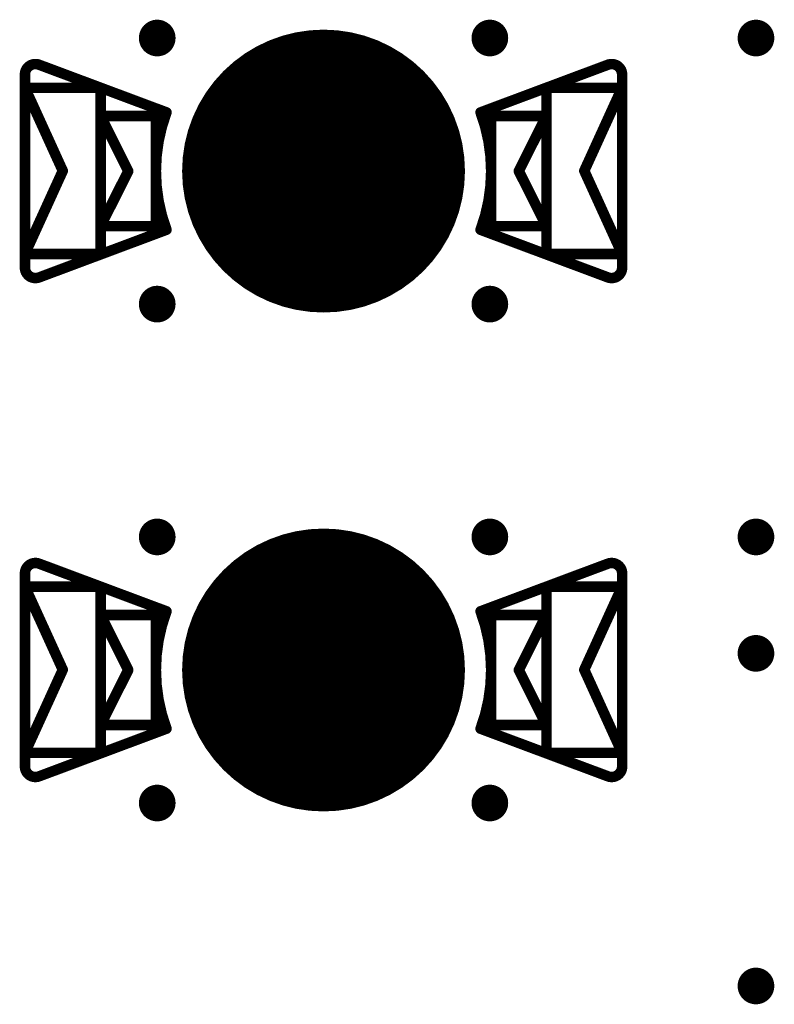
# Model space of a CAD drawing. Header units: millimetres. Extents: x 62 to 363, y 42 to 391.
# Tile 141 of 216: x 302 to 309, y 98 to 108. Entities that reach past the tile are written whole.
import ezdxf

# ---------------------------------------------------------------- set-up
doc = ezdxf.new("R2010")
doc.units = ezdxf.units.MM
for name, color, linetype in [('Mechanical8', 56, 'Continuous'), ('PadHoleLayer', 156, 'Continuous'), ('ViaHoleLayer', 16, 'Continuous')]:
    doc.layers.add(name, color=color, linetype=linetype)

# ---------------------------------------------------------------- blocks, each defined once
blk = doc.blocks.new('HARWIN_S9121_45R_54')
at = {"layer": 'Mechanical8'}
for points, const_width in [([(1.3, 0, 1), (-1.3, 0, 1)], 0.1), ([(-2.7399, 1.0151, 1), (-2.6899, 1.0151, 1)], 0.05), ([(-2.7399, 1.0151, 1), (-2.6899, 1.0151, 1)], 0.05), ([(2.69, 1.0151, 1), (2.74, 1.0151, 1)], 0.05), ([(2.69, 1.0151, 1), (2.74, 1.0151, 1)], 0.05), ([(-2.875, 0.9214, 1), (-2.825, 0.9214, 1)], 0.05), ([(-2.875, 0.9214, 1), (-2.825, 0.9214, 1)], 0.05), ([(2.825, 0.9214, 1), (2.875, 0.9214, 1)], 0.05), ([(2.825, 0.9214, 1), (2.875, 0.9214, 1)], 0.05), ([(-2.875, 0.7909, 1), (-2.825, 0.7909, 1)], 0.05), ([(-2.875, 0.7909, 1), (-2.825, 0.7909, 1)], 0.05), ([(-2.875, 0.7909, 1), (-2.825, 0.7909, 1)], 0.05), ([(-2.1525, 0.7909, 1), (-2.1025, 0.7909, 1)], 0.05), ([(-2.1525, 0.7909, 1), (-2.1025, 0.7909, 1)], 0.05), ([(2.1025, 0.7909, 1), (2.1525, 0.7909, 1)], 0.05), ([(2.1025, 0.7909, 1), (2.1525, 0.7909, 1)], 0.05), ([(2.825, 0.7909, 1), (2.875, 0.7909, 1)], 0.05), ([(2.825, 0.7909, 1), (2.875, 0.7909, 1)], 0.05), ([(2.825, 0.7909, 1), (2.875, 0.7909, 1)], 0.05), ([(-2.1525, 0.5253, 1), (-2.1025, 0.5253, 1)], 0.05), ([(-2.1525, 0.5253, 1), (-2.1025, 0.5253, 1)], 0.05), ([(-2.1525, 0.5253, 1), (-2.1025, 0.5253, 1)], 0.05), ([(-1.625, 0.5253, 1), (-1.575, 0.5253, 1)], 0.05), ([(-1.625, 0.5253, 1), (-1.575, 0.5253, 1)], 0.05), ([(-1.5236, 0.5603, 1), (-1.4736, 0.5603, 1)], 0.05), ([(-1.5236, 0.5603, 1), (-1.4736, 0.5603, 1)], 0.05), ([(1.4737, 0.5603, 1), (1.5237, 0.5603, 1)], 0.05), ([(1.4737, 0.5603, 1), (1.5237, 0.5603, 1)], 0.05), ([(1.575, 0.5253, 1), (1.625, 0.5253, 1)], 0.05), ([(1.575, 0.5253, 1), (1.625, 0.5253, 1)], 0.05), ([(2.1025, 0.5253, 1), (2.1525, 0.5253, 1)], 0.05), ([(2.1025, 0.5253, 1), (2.1525, 0.5253, 1)], 0.05), ([(2.1025, 0.5253, 1), (2.1525, 0.5253, 1)], 0.05), ([(-0.025, 0.5, 1), (0.025, 0.5, 1)], 0.05), ([(-0.025, 0.5, 1), (0.025, 0.5, 1)], 0.05), ([(-2.5137, -0.0023, 1), (-2.4637, -0.0023, 1)], 0.05), ([(-2.5137, -0.0023, 1), (-2.4637, -0.0023, 1)], 0.05), ([(-1.8887, 0, 1), (-1.8387, 0, 1)], 0.05), ([(-1.8887, 0, 1), (-1.8387, 0, 1)], 0.05), ([(-1.325, 0, 1), (-1.275, 0, 1)], 0.05), ([(-0.525, 0, 1), (-0.475, 0, 1)], 0.05), ([(-0.525, 0, 1), (-0.475, 0, 1)], 0.05), ([(-0.025, 0, 1), (0.025, 0, 1)], 0.05), ([(-0.025, 0, 1), (0.025, 0, 1)], 0.05), ([(-0.025, 0, 1), (0.025, 0, 1)], 0.05), ([(-0.025, 0, 1), (0.025, 0, 1)], 0.05), ([(-0.025, 0, 1), (0.025, 0, 1)], 0.05), ([(-0.025, 0, 1), (0.025, 0, 1)], 0.05), ([(-0.025, 0, 1), (0.025, 0, 1)], 0.05), ([(-0.025, 0, 1), (0.025, 0, 1)], 0.05), ([(0.475, 0, 1), (0.525, 0, 1)], 0.05), ([(0.475, 0, 1), (0.525, 0, 1)], 0.05), ([(1.275, 0, 1), (1.325, 0, 1)], 0.05), ([(1.8388, 0, 1), (1.8888, 0, 1)], 0.05), ([(1.8388, 0, 1), (1.8888, 0, 1)], 0.05), ([(2.4638, -0.0023, 1), (2.5138, -0.0023, 1)], 0.05), ([(2.4638, -0.0023, 1), (2.5138, -0.0023, 1)], 0.05), ([(-0.025, -0.5, 1), (0.025, -0.5, 1)], 0.05), ([(-0.025, -0.5, 1), (0.025, -0.5, 1)], 0.05), ([(-2.1525, -0.5253, 1), (-2.1025, -0.5253, 1)], 0.05), ([(-2.1525, -0.5253, 1), (-2.1025, -0.5253, 1)], 0.05), ([(-2.1525, -0.5253, 1), (-2.1025, -0.5253, 1)], 0.05), ([(-1.625, -0.5253, 1), (-1.575, -0.5253, 1)], 0.05), ([(-1.625, -0.5253, 1), (-1.575, -0.5253, 1)], 0.05), ([(-1.5236, -0.5603, 1), (-1.4736, -0.5603, 1)], 0.05), ([(-1.5236, -0.5603, 1), (-1.4736, -0.5603, 1)], 0.05), ([(1.4737, -0.5603, 1), (1.5237, -0.5603, 1)], 0.05), ([(1.4737, -0.5603, 1), (1.5237, -0.5603, 1)], 0.05), ([(1.575, -0.5253, 1), (1.625, -0.5253, 1)], 0.05), ([(1.575, -0.5253, 1), (1.625, -0.5253, 1)], 0.05), ([(2.1025, -0.5253, 1), (2.1525, -0.5253, 1)], 0.05), ([(2.1025, -0.5253, 1), (2.1525, -0.5253, 1)], 0.05), ([(2.1025, -0.5253, 1), (2.1525, -0.5253, 1)], 0.05), ([(-2.875, -0.7954, 1), (-2.825, -0.7954, 1)], 0.05), ([(-2.875, -0.7954, 1), (-2.825, -0.7954, 1)], 0.05), ([(-2.875, -0.7954, 1), (-2.825, -0.7954, 1)], 0.05), ([(-2.1525, -0.7954, 1), (-2.1025, -0.7954, 1)], 0.05), ([(-2.1525, -0.7954, 1), (-2.1025, -0.7954, 1)], 0.05), ([(2.1025, -0.7954, 1), (2.1525, -0.7954, 1)], 0.05), ([(2.1025, -0.7954, 1), (2.1525, -0.7954, 1)], 0.05), ([(2.825, -0.7954, 1), (2.875, -0.7954, 1)], 0.05), ([(2.825, -0.7954, 1), (2.875, -0.7954, 1)], 0.05), ([(2.825, -0.7954, 1), (2.875, -0.7954, 1)], 0.05), ([(-2.875, -0.9214, 1), (-2.825, -0.9214, 1)], 0.05), ([(-2.875, -0.9214, 1), (-2.825, -0.9214, 1)], 0.05), ([(2.825, -0.9214, 1), (2.875, -0.9214, 1)], 0.05), ([(2.825, -0.9214, 1), (2.875, -0.9214, 1)], 0.05), ([(-2.7399, -1.0151, 1), (-2.6899, -1.0151, 1)], 0.05), ([(-2.7399, -1.0151, 1), (-2.6899, -1.0151, 1)], 0.05), ([(2.69, -1.0151, 1), (2.74, -1.0151, 1)], 0.05), ([(2.69, -1.0151, 1), (2.74, -1.0151, 1)], 0.05)]:
    blk.add_lwpolyline(points, format="xyb", close=True, dxfattribs=dict(at, const_width=const_width))
at = {"layer": 'Mechanical8', "const_width": 0.1}
for points in [[(-2.85, 0.9214, -0.523343), (-2.7149, 1.0151)], [(2.715, 1.0151, -0.523343), (2.85, 0.9214)], [(-1.4986, -0.5603, -0.180829), (-1.4986, 0.5603)], [(1.4987, 0.5603, -0.180829), (1.4987, -0.5603)], [(-2.7149, -1.0151, -0.523343), (-2.85, -0.9214)], [(2.85, -0.9214, -0.523343), (2.715, -1.0151)]]:
    blk.add_lwpolyline(points, format="xyb", dxfattribs=at)
for points in [[(-1.4986, 0.5603), (-2.7149, 1.0151)], [(2.715, 1.0151), (1.4987, 0.5603)], [(-2.85, 0.9214), (-2.85, -0.9214)], [(2.85, 0.9214), (2.85, -0.9214)], [(-2.85, 0.7909), (-2.85, -0.7954)], [(-2.4887, -0.0023), (-2.85, 0.7909)], [(-2.1275, 0.7909), (-2.85, 0.7909)], [(-2.1275, 0.7909), (-2.1275, -0.7954)], [(2.1275, 0.7909), (2.1275, -0.7954)], [(2.85, 0.7909), (2.1275, 0.7909)], [(2.85, 0.7909), (2.4888, -0.0023)], [(2.85, 0.7909), (2.85, -0.7954)], [(-2.1275, 0.5253), (-2.1275, -0.5253)], [(-1.8637, 0), (-2.1275, 0.5253)], [(-1.6, 0.5253), (-2.1275, 0.5253)], [(-1.6, 0.5253), (-1.6, -0.5253)], [(1.6, 0.5253), (1.6, -0.5253)], [(2.1275, 0.5253), (1.6, 0.5253)], [(2.1275, 0.5253), (1.8638, 0)], [(2.1275, 0.5253), (2.1275, -0.5253)], [(0, 0.5), (0, 0)], [(0, 0.5), (0, 0)], [(-2.4887, -0.0023), (-2.85, -0.7954)], [(-1.8637, 0), (-2.1275, -0.5253)], [(0, 0), (-0.5, 0)], [(0, 0), (-0.5, 0)], [(0, 0), (0, -0.5)], [(0, 0), (0, -0.5)], [(0.5, 0), (0, 0)], [(0.5, 0), (0, 0)], [(2.1275, -0.5253), (1.8638, 0)], [(2.85, -0.7954), (2.4888, -0.0023)], [(-1.4986, -0.5603), (-2.7149, -1.0151)], [(-1.6, -0.5253), (-2.1275, -0.5253)], [(2.715, -1.0151), (1.4987, -0.5603)], [(2.1275, -0.5253), (1.6, -0.5253)], [(-2.1275, -0.7954), (-2.85, -0.7954)], [(2.85, -0.7954), (2.1275, -0.7954)]]:
    blk.add_lwpolyline(points, dxfattribs=at)
at = {"layer": 'PadHoleLayer', "const_width": 1.3}
blk.add_lwpolyline([(-0.65, 0, 1), (0.65, 0, 1)], format="xyb", close=True, dxfattribs=at)
blk = doc.blocks.new('HARWIN_S9121_45R_58')
at = {"layer": 'Mechanical8'}
for points, const_width in [([(1.3, 0, 1), (-1.3, 0, 1)], 0.1), ([(-2.7399, 1.0151, 1), (-2.6899, 1.0151, 1)], 0.05), ([(-2.7399, 1.0151, 1), (-2.6899, 1.0151, 1)], 0.05), ([(2.69, 1.0151, 1), (2.74, 1.0151, 1)], 0.05), ([(2.69, 1.0151, 1), (2.74, 1.0151, 1)], 0.05), ([(-2.875, 0.9214, 1), (-2.825, 0.9214, 1)], 0.05), ([(-2.875, 0.9214, 1), (-2.825, 0.9214, 1)], 0.05), ([(2.825, 0.9214, 1), (2.875, 0.9214, 1)], 0.05), ([(2.825, 0.9214, 1), (2.875, 0.9214, 1)], 0.05), ([(-2.875, 0.7909, 1), (-2.825, 0.7909, 1)], 0.05), ([(-2.875, 0.7909, 1), (-2.825, 0.7909, 1)], 0.05), ([(-2.875, 0.7909, 1), (-2.825, 0.7909, 1)], 0.05), ([(-2.1525, 0.7909, 1), (-2.1025, 0.7909, 1)], 0.05), ([(-2.1525, 0.7909, 1), (-2.1025, 0.7909, 1)], 0.05), ([(2.1025, 0.7909, 1), (2.1525, 0.7909, 1)], 0.05), ([(2.1025, 0.7909, 1), (2.1525, 0.7909, 1)], 0.05), ([(2.825, 0.7909, 1), (2.875, 0.7909, 1)], 0.05), ([(2.825, 0.7909, 1), (2.875, 0.7909, 1)], 0.05), ([(2.825, 0.7909, 1), (2.875, 0.7909, 1)], 0.05), ([(-2.1525, 0.5253, 1), (-2.1025, 0.5253, 1)], 0.05), ([(-2.1525, 0.5253, 1), (-2.1025, 0.5253, 1)], 0.05), ([(-2.1525, 0.5253, 1), (-2.1025, 0.5253, 1)], 0.05), ([(-1.625, 0.5253, 1), (-1.575, 0.5253, 1)], 0.05), ([(-1.625, 0.5253, 1), (-1.575, 0.5253, 1)], 0.05), ([(-1.5236, 0.5603, 1), (-1.4736, 0.5603, 1)], 0.05), ([(-1.5236, 0.5603, 1), (-1.4736, 0.5603, 1)], 0.05), ([(1.4737, 0.5603, 1), (1.5237, 0.5603, 1)], 0.05), ([(1.4737, 0.5603, 1), (1.5237, 0.5603, 1)], 0.05), ([(1.575, 0.5253, 1), (1.625, 0.5253, 1)], 0.05), ([(1.575, 0.5253, 1), (1.625, 0.5253, 1)], 0.05), ([(2.1025, 0.5253, 1), (2.1525, 0.5253, 1)], 0.05), ([(2.1025, 0.5253, 1), (2.1525, 0.5253, 1)], 0.05), ([(2.1025, 0.5253, 1), (2.1525, 0.5253, 1)], 0.05), ([(-0.025, 0.5, 1), (0.025, 0.5, 1)], 0.05), ([(-0.025, 0.5, 1), (0.025, 0.5, 1)], 0.05), ([(-2.5137, -0.0023, 1), (-2.4637, -0.0023, 1)], 0.05), ([(-2.5137, -0.0023, 1), (-2.4637, -0.0023, 1)], 0.05), ([(-1.8887, 0, 1), (-1.8387, 0, 1)], 0.05), ([(-1.8887, 0, 1), (-1.8387, 0, 1)], 0.05), ([(-1.325, 0, 1), (-1.275, 0, 1)], 0.05), ([(-0.525, 0, 1), (-0.475, 0, 1)], 0.05), ([(-0.525, 0, 1), (-0.475, 0, 1)], 0.05), ([(-0.025, 0, 1), (0.025, 0, 1)], 0.05), ([(-0.025, 0, 1), (0.025, 0, 1)], 0.05), ([(-0.025, 0, 1), (0.025, 0, 1)], 0.05), ([(-0.025, 0, 1), (0.025, 0, 1)], 0.05), ([(-0.025, 0, 1), (0.025, 0, 1)], 0.05), ([(-0.025, 0, 1), (0.025, 0, 1)], 0.05), ([(-0.025, 0, 1), (0.025, 0, 1)], 0.05), ([(-0.025, 0, 1), (0.025, 0, 1)], 0.05), ([(0.475, 0, 1), (0.525, 0, 1)], 0.05), ([(0.475, 0, 1), (0.525, 0, 1)], 0.05), ([(1.275, 0, 1), (1.325, 0, 1)], 0.05), ([(1.8388, 0, 1), (1.8888, 0, 1)], 0.05), ([(1.8388, 0, 1), (1.8888, 0, 1)], 0.05), ([(2.4638, -0.0023, 1), (2.5138, -0.0023, 1)], 0.05), ([(2.4638, -0.0023, 1), (2.5138, -0.0023, 1)], 0.05), ([(-0.025, -0.5, 1), (0.025, -0.5, 1)], 0.05), ([(-0.025, -0.5, 1), (0.025, -0.5, 1)], 0.05), ([(-2.1525, -0.5253, 1), (-2.1025, -0.5253, 1)], 0.05), ([(-2.1525, -0.5253, 1), (-2.1025, -0.5253, 1)], 0.05), ([(-2.1525, -0.5253, 1), (-2.1025, -0.5253, 1)], 0.05), ([(-1.625, -0.5253, 1), (-1.575, -0.5253, 1)], 0.05), ([(-1.625, -0.5253, 1), (-1.575, -0.5253, 1)], 0.05), ([(-1.5236, -0.5603, 1), (-1.4736, -0.5603, 1)], 0.05), ([(-1.5236, -0.5603, 1), (-1.4736, -0.5603, 1)], 0.05), ([(1.4737, -0.5603, 1), (1.5237, -0.5603, 1)], 0.05), ([(1.4737, -0.5603, 1), (1.5237, -0.5603, 1)], 0.05), ([(1.575, -0.5253, 1), (1.625, -0.5253, 1)], 0.05), ([(1.575, -0.5253, 1), (1.625, -0.5253, 1)], 0.05), ([(2.1025, -0.5253, 1), (2.1525, -0.5253, 1)], 0.05), ([(2.1025, -0.5253, 1), (2.1525, -0.5253, 1)], 0.05), ([(2.1025, -0.5253, 1), (2.1525, -0.5253, 1)], 0.05), ([(-2.875, -0.7954, 1), (-2.825, -0.7954, 1)], 0.05), ([(-2.875, -0.7954, 1), (-2.825, -0.7954, 1)], 0.05), ([(-2.875, -0.7954, 1), (-2.825, -0.7954, 1)], 0.05), ([(-2.1525, -0.7954, 1), (-2.1025, -0.7954, 1)], 0.05), ([(-2.1525, -0.7954, 1), (-2.1025, -0.7954, 1)], 0.05), ([(2.1025, -0.7954, 1), (2.1525, -0.7954, 1)], 0.05), ([(2.1025, -0.7954, 1), (2.1525, -0.7954, 1)], 0.05), ([(2.825, -0.7954, 1), (2.875, -0.7954, 1)], 0.05), ([(2.825, -0.7954, 1), (2.875, -0.7954, 1)], 0.05), ([(2.825, -0.7954, 1), (2.875, -0.7954, 1)], 0.05), ([(-2.875, -0.9214, 1), (-2.825, -0.9214, 1)], 0.05), ([(-2.875, -0.9214, 1), (-2.825, -0.9214, 1)], 0.05), ([(2.825, -0.9214, 1), (2.875, -0.9214, 1)], 0.05), ([(2.825, -0.9214, 1), (2.875, -0.9214, 1)], 0.05), ([(-2.7399, -1.0151, 1), (-2.6899, -1.0151, 1)], 0.05), ([(-2.7399, -1.0151, 1), (-2.6899, -1.0151, 1)], 0.05), ([(2.69, -1.0151, 1), (2.74, -1.0151, 1)], 0.05), ([(2.69, -1.0151, 1), (2.74, -1.0151, 1)], 0.05)]:
    blk.add_lwpolyline(points, format="xyb", close=True, dxfattribs=dict(at, const_width=const_width))
at = {"layer": 'Mechanical8', "const_width": 0.1}
for points in [[(-2.85, 0.9214, -0.523343), (-2.7149, 1.0151)], [(2.715, 1.0151, -0.523343), (2.85, 0.9214)], [(-1.4986, -0.5603, -0.180829), (-1.4986, 0.5603)], [(1.4987, 0.5603, -0.180829), (1.4987, -0.5603)], [(-2.7149, -1.0151, -0.523343), (-2.85, -0.9214)], [(2.85, -0.9214, -0.523343), (2.715, -1.0151)]]:
    blk.add_lwpolyline(points, format="xyb", dxfattribs=at)
for points in [[(-1.4986, 0.5603), (-2.7149, 1.0151)], [(2.715, 1.0151), (1.4987, 0.5603)], [(-2.85, 0.9214), (-2.85, -0.9214)], [(2.85, 0.9214), (2.85, -0.9214)], [(-2.85, 0.7909), (-2.85, -0.7954)], [(-2.4887, -0.0023), (-2.85, 0.7909)], [(-2.1275, 0.7909), (-2.85, 0.7909)], [(-2.1275, 0.7909), (-2.1275, -0.7954)], [(2.1275, 0.7909), (2.1275, -0.7954)], [(2.85, 0.7909), (2.1275, 0.7909)], [(2.85, 0.7909), (2.4888, -0.0023)], [(2.85, 0.7909), (2.85, -0.7954)], [(-2.1275, 0.5253), (-2.1275, -0.5253)], [(-1.8637, 0), (-2.1275, 0.5253)], [(-1.6, 0.5253), (-2.1275, 0.5253)], [(-1.6, 0.5253), (-1.6, -0.5253)], [(1.6, 0.5253), (1.6, -0.5253)], [(2.1275, 0.5253), (1.6, 0.5253)], [(2.1275, 0.5253), (1.8638, 0)], [(2.1275, 0.5253), (2.1275, -0.5253)], [(0, 0.5), (0, 0)], [(0, 0.5), (0, 0)], [(-2.4887, -0.0023), (-2.85, -0.7954)], [(-1.8637, 0), (-2.1275, -0.5253)], [(0, 0), (-0.5, 0)], [(0, 0), (-0.5, 0)], [(0, 0), (0, -0.5)], [(0, 0), (0, -0.5)], [(0.5, 0), (0, 0)], [(0.5, 0), (0, 0)], [(2.1275, -0.5253), (1.8638, 0)], [(2.85, -0.7954), (2.4888, -0.0023)], [(-1.4986, -0.5603), (-2.7149, -1.0151)], [(-1.6, -0.5253), (-2.1275, -0.5253)], [(2.715, -1.0151), (1.4987, -0.5603)], [(2.1275, -0.5253), (1.6, -0.5253)], [(-2.1275, -0.7954), (-2.85, -0.7954)], [(2.85, -0.7954), (2.1275, -0.7954)]]:
    blk.add_lwpolyline(points, dxfattribs=at)
at = {"layer": 'PadHoleLayer', "const_width": 1.3}
blk.add_lwpolyline([(-0.65, 0, 1), (0.65, 0, 1)], format="xyb", close=True, dxfattribs=at)

msp = doc.modelspace()

# ---------------------------------------------------------------- linework, layer by layer
at = {"layer": 'ViaHoleLayer', "const_width": 0.175}
for points in [[(303.125, 107.4737, 1), (303.3, 107.4737, 1)], [(306.3, 107.4737, 1), (306.475, 107.4737, 1)], [(308.84, 107.4737, 1), (309.015, 107.4737, 1)], [(303.125, 104.9338, 1), (303.3, 104.9338, 1)], [(306.3, 104.9338, 1), (306.475, 104.9338, 1)], [(303.125, 102.7113, 1), (303.3, 102.7113, 1)], [(306.3, 102.7113, 1), (306.475, 102.7113, 1)], [(308.84, 102.7113, 1), (309.015, 102.7113, 1)], [(308.84, 101.6, 1), (309.015, 101.6, 1)], [(303.125, 100.1713, 1), (303.3, 100.1713, 1)], [(306.3, 100.1713, 1), (306.475, 100.1713, 1)], [(308.84, 98.425, 1), (309.015, 98.425, 1)]]:
    msp.add_lwpolyline(points, format="xyb", close=True, dxfattribs=at)

# ---------------------------------------------------------------- block references
at = {"rotation": 180}
for name, p in [('HARWIN_S9121_45R_54', (304.8, 106.2037)), ('HARWIN_S9121_45R_58', (304.8, 101.4412))]:
    msp.add_blockref(name, p, dxfattribs=at)

doc.saveas('drawing.dxf')
